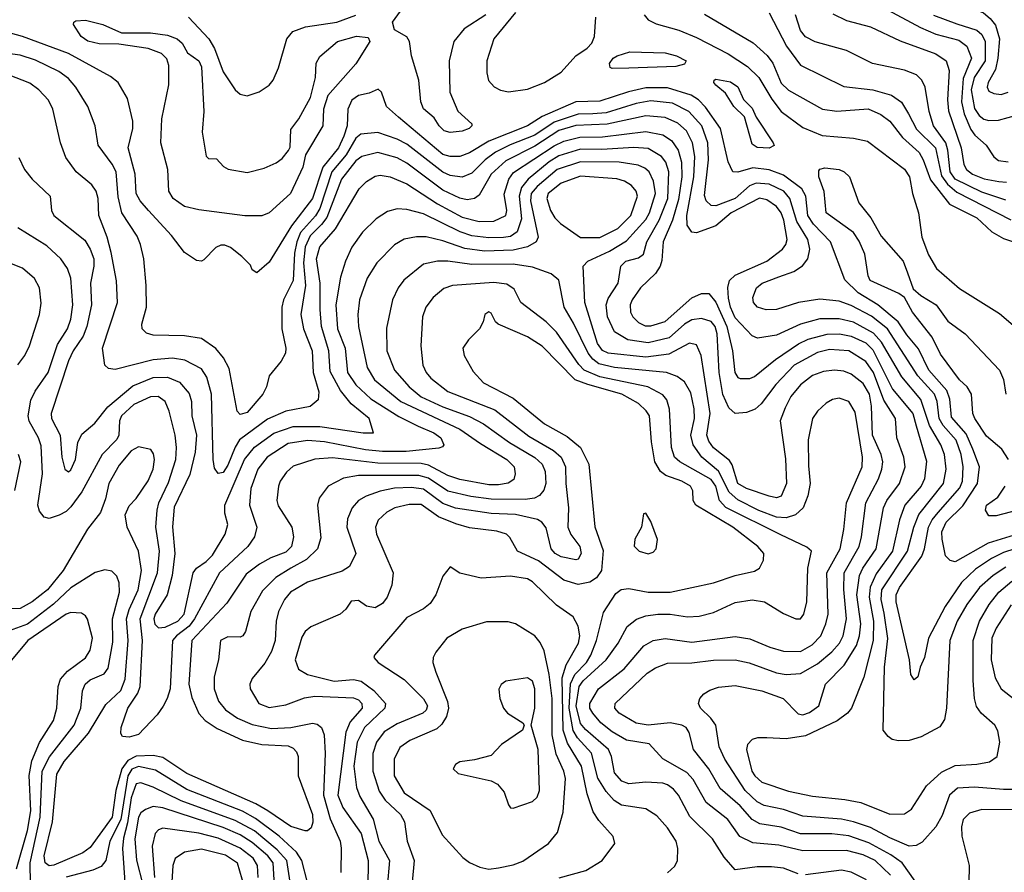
# Model space of a CAD drawing. Extents: x 997028 to 1115134, y 536408 to 618974.
# Tile 147 of 256: x 1043603 to 1047679, y 546316 to 549845. Entities that reach past the tile are written whole.
import ezdxf

# ---------------------------------------------------------------- set-up
doc = ezdxf.new("R2010")
doc.units = 0

msp = doc.modelspace()

# ---------------------------------------------------------------- linework, layer by layer
at = {"layer": '0CON10XD'}
for points in [[(1047685, 550000), (1047655, 550006.8), (1047565, 549994.7), (1047485, 549992), (1047440, 549975), (1047427.5, 549965), (1047427.5, 549955), (1047448.1, 549935), (1047592.6, 549872.6), (1047620.2, 549850.2), (1047641.7, 549821.7), (1047659.1, 549765), (1047651.5, 549685), (1047641.9, 549638.1), (1047612, 549585), (1047607.9, 549565), (1047615, 549548.6), (1047635, 549539.1), (1047665, 549535.4)], [(1045385, 549378), (1045360.6, 549385), (1045339.1, 549405), (1045318.9, 549438.9), (1045275, 549475.7), (1045263.2, 549505), (1045255.4, 549595), (1045224.3, 549695), (1045216.2, 549755), (1045205, 549773.3), (1045155, 549802.5), (1045146.2, 549835), (1045205, 549915.7)], [(1044301.4, 549855), (1044386.2, 549766.2), (1044408.9, 549725), (1044445, 549628.9), (1044494.7, 549554.7), (1044515, 549536.7), (1044545, 549529.1), (1044594.1, 549545.9), (1044635, 549573.3), (1044651.8, 549595), (1044674.7, 549645), (1044709.2, 549765), (1044733.6, 549796.4), (1044786.2, 549815), (1044916.2, 549833.8), (1044995, 549863.7)], [(1045532.5, 549865), (1045443, 549807), (1045399.4, 549755), (1045380.5, 549675), (1045383.5, 549545), (1045416.2, 549466.2), (1045474.1, 549414.1), (1045474.2, 549405), (1045464, 549395), (1045435, 549383.4), (1045385, 549378)], [(1045655, 549873.9), (1045566.3, 549765), (1045536.9, 549675), (1045536.2, 549625), (1045542.9, 549592.9), (1045566.8, 549566.8), (1045593.5, 549553.5), (1045626.6, 549546.6), (1045705, 549557.6), (1045774.8, 549585.2), (1045845, 549628), (1045905.4, 549694.6), (1045952.6, 549727.4), (1045971.8, 549748.2), (1045982.9, 549775), (1045988, 549855)], [(1046188.5, 549865), (1046205, 549843.8), (1046237.6, 549827.6), (1046330.7, 549800.7)], [(1046437.6, 549867.6), (1046638.6, 549748.6), (1046696.8, 549696.8), (1046720.3, 549665), (1046755, 549582.1), (1046785, 549552.9), (1046925.4, 549474.6), (1046985, 549466.6), (1047115, 549475.7), (1047167.1, 549452.9), (1047204.7, 549425), (1047257.8, 549357.8), (1047325.8, 549295), (1047342.8, 549265), (1047372.4, 549182.4), (1047451.6, 549081.6), (1047564.6, 549025), (1047626.7, 548966.7), (1047675, 548939.4), (1047755, 548912.5)], [(1046705, 549872.5), (1046777.5, 549735), (1046835, 549656), (1047015, 549568.8), (1047135, 549554), (1047211.8, 549531.8), (1047252.8, 549502.8), (1047282.5, 549455)], [(1047385.4, 549405.4), (1047367.7, 549465), (1047350.9, 549565), (1047337.1, 549595), (1047315, 549617.1), (1047265.8, 549635.8), (1047132.8, 549662.8), (1047025, 549717.9), (1046895, 549753.3), (1046855, 549773.8), (1046835, 549799.4), (1046814, 549865)], [(1046968.8, 549868.8), (1047025, 549841.9), (1047124.8, 549814.8), (1047247.2, 549757.2), (1047395, 549703.4), (1047438.5, 549675), (1047450.3, 549635), (1047443.3, 549513.3), (1047447.7, 549467.7), (1047500.5, 549315), (1047511.6, 549245), (1047522, 549225), (1047546.9, 549205), (1047595, 549185.8), (1047655.2, 549174.8), (1047687.3, 549172.7)], [(1047195.4, 549885.4), (1047331.8, 549811.8), (1047395.4, 549785.4), (1047489.9, 549759.9), (1047523.3, 549735), (1047542.4, 549685), (1047508.6, 549601.4), (1047501.9, 549505), (1047511.9, 549455), (1047539.8, 549389.8), (1047556.6, 549366.6), (1047603.7, 549325), (1047635, 549276.8), (1047655, 549261.7), (1047695, 549256.5)], [(1047385, 549863.6), (1047482, 549828), (1047565, 549800.7), (1047585, 549783.8), (1047600, 549755), (1047599.3, 549675), (1047553.3, 549605), (1047541.7, 549555), (1047555, 549476.8), (1047575, 549447.7), (1047593.7, 549433.7), (1047615, 549427.5), (1047655, 549428.4), (1047735, 549451.1)], [(1044535, 549032.5), (1044345, 549058.1), (1044285, 549072.2), (1044237.8, 549105), (1044220.5, 549135), (1044215.6, 549225), (1044187.1, 549335), (1044191.9, 549435), (1044220, 549575), (1044220, 549655), (1044212.7, 549682.7), (1044190, 549705), (1044135.5, 549725.5), (1044013.6, 549743.6), (1043932.5, 549745), (1043885, 549755.4), (1043857.1, 549775), (1043826.2, 549825), (1043826.7, 549835), (1043835, 549840), (1043875, 549843.1), (1043946.7, 549825), (1044025, 549790), (1044145, 549790), (1044215, 549780.9), (1044255, 549766.2), (1044275, 549747.5), (1044297, 549707), (1044344, 549675), (1044355, 549650), (1044365.4, 549464.6), (1044358.8, 549378.8), (1044375, 549280), (1044385, 549270), (1044418.3, 549268.3), (1044447, 549237), (1044466.1, 549226.1), (1044545, 549212.9), (1044615, 549230.8), (1044665, 549252), (1044689.7, 549270.3), (1044716.1, 549303.9), (1044723, 549317), (1044725, 549390), (1044758.8, 549435), (1044807.3, 549522.7), (1044827.5, 549605), (1044830, 549665), (1044845, 549692), (1044918, 549755), (1044996.6, 549776.6), (1045045, 549771.4), (1045052.9, 549755), (1044995, 549662), (1044878.6, 549531.4), (1044860, 549475), (1044857.5, 549405), (1044786.2, 549285), (1044775.7, 549235), (1044723.3, 549125), (1044635, 549045.8), (1044605, 549033.3), (1044535, 549032.5)], [(1047755, 547722.6), (1047612.2, 547677.8), (1047475, 547601.1), (1047455, 547606.1), (1047435.7, 547625.7), (1047420.7, 547695), (1047420.3, 547725), (1047437.5, 547765), (1047507.5, 547832.5), (1047568, 547925), (1047575.7, 547995), (1047547.9, 548067.9), (1047520.3, 548130.3), (1047460.4, 548200.4), (1047453.6, 548275), (1047440.9, 548310.9), (1047365.8, 548395), (1047322.8, 548482.8), (1047275, 548540), (1047239.5, 548595), (1047155.1, 548665.1), (1047074.3, 548715), (1047018.3, 548768.3), (1046958.7, 548925), (1046888.9, 548998.9), (1046865.2, 549035), (1046857.6, 549115), (1046840.6, 549145), (1046765, 549201.9), (1046705, 549223.8), (1046638.3, 549231.7), (1046575, 549213.2), (1046555, 549214.5), (1046536, 549256), (1046504.4, 549395), (1046442.2, 549482.2), (1046412.8, 549512.8), (1046382.5, 549532.5), (1046285, 549562.3), (1046195, 549562.4), (1046123.5, 549546.5), (1046005, 549507.7), (1045905, 549504.8), (1045766.2, 549443.8), (1045704.6, 549405), (1045545, 549342.3), (1045465, 549293.9), (1045425, 549278.7), (1045385, 549278), (1045355, 549287.5), (1045170.8, 549440.8), (1045121.8, 549485), (1045100.8, 549545), (1045087.3, 549557.3), (1045049.9, 549540.1), (1045005, 549530.8), (1044978.3, 549511.7), (1044961.4, 549475), (1044958.8, 549405), (1044945, 549362.7), (1044923, 549315), (1044857.9, 549235), (1044815, 549104.2), (1044728.5, 548991.5), (1044635, 548840.8), (1044585, 548797.5), (1044565, 548810), (1044558.8, 548828.8), (1044522.9, 548865), (1044475, 548901.8), (1044451.9, 548911.9), (1044435, 548911.5), (1044415, 548901.8), (1044365, 548850.8), (1044355, 548845.8), (1044335, 548848), (1044285, 548880.8), (1044231.9, 548951.9), (1044135.8, 549055), (1044101.4, 549095), (1044084.8, 549125), (1044080.9, 549205), (1044052.3, 549315), (1044071.1, 549395), (1044071.2, 549425), (1044049.1, 549519.1), (1044010.5, 549585), (1043979.4, 549609.4), (1043805.4, 549705), (1043615, 549774.8), (1043505, 549805.3)], [(1046330.7, 549800.7), (1046405, 549771.2), (1046535, 549703), (1046615, 549651.7), (1046662.5, 549605), (1046715.9, 549515.9), (1046754.9, 549464.9), (1046845, 549398.9), (1046925, 549364.8), (1047055, 549354.7), (1047112, 549342), (1047265, 549226.2), (1047285.9, 549195), (1047299.1, 549125), (1047323.3, 549045), (1047337.8, 548945), (1047365, 548871.5), (1047397.5, 548815), (1047492.8, 548732.8), (1047658.3, 548628.3), (1047735, 548564.4)], [(1047765, 547669), (1047675, 547639.5), (1047625, 547614.5), (1047559, 547571), (1047501.2, 547515), (1047433.5, 547416.5), (1047365.4, 547285), (1047348.5, 547205), (1047330, 547165), (1047320, 547125), (1047305, 547113.3), (1047291.4, 547135), (1047285.6, 547195), (1047231.2, 547435), (1047231.2, 547465), (1047244.8, 547495), (1047336.7, 547625), (1047348.1, 547655), (1047364.5, 547745), (1047379.7, 547775), (1047405, 547805.6), (1047495, 547907.1), (1047505.2, 547935), (1047508.4, 547995), (1047499.4, 548045), (1047478.6, 548105), (1047425.9, 548165.9), (1047408.3, 548195), (1047401, 548265), (1047390, 548295), (1047321.1, 548371.1), (1047195, 548566), (1047128.3, 548618.3), (1047045, 548661.6), (1046995, 548680.2), (1046915, 548688.8), (1046826.2, 548673.8), (1046735, 548645.4), (1046693.4, 548643.4), (1046657.1, 548655), (1046640.9, 548675), (1046638.2, 548695), (1046653.5, 548735), (1046675.7, 548755), (1046745, 548780.5), (1046806.8, 548803.2), (1046843.4, 548826.6), (1046865.3, 548854.7), (1046874.2, 548895), (1046865.2, 548935), (1046819.3, 549009.3), (1046791.2, 549105), (1046766.5, 549135), (1046705, 549163.7), (1046651.4, 549168.6), (1046623.3, 549156.7), (1046565, 549104.6), (1046485, 549074), (1046465, 549075.3), (1046444.5, 549094.5), (1046437.6, 549117.6), (1046454.3, 549265), (1046450.8, 549335), (1046427, 549405), (1046372.1, 549465), (1046305, 549499.1), (1046215, 549508.8), (1046155, 549498.3), (1046030.6, 549459.4), (1045975, 549454.7), (1045915, 549453.3), (1045815, 549421.1), (1045735, 549366.7), (1045632.7, 549327.3), (1045573.2, 549296.8), (1045530, 549265), (1045475, 549209.2), (1045435, 549192.4), (1045385, 549200.4), (1045355, 549213.3), (1045205, 549329.3), (1045165, 549350.4), (1045085, 549377.3), (1045015, 549370.8), (1044995, 549354.3), (1044954.9, 549285.1), (1044894.7, 549215), (1044845, 549063.8), (1044826.8, 549033.2), (1044765.8, 548964.2), (1044749.7, 548925), (1044741, 548879), (1044734.5, 548765), (1044694.9, 548685.1), (1044687.8, 548655), (1044687.8, 548565), (1044704.7, 548485), (1044703.3, 548465), (1044685, 548431.9), (1044635, 548371.2), (1044624.4, 548325), (1044609.4, 548295), (1044545, 548218.6), (1044515, 548210.6), (1044503.1, 548225), (1044470.8, 548400.8), (1044447.3, 548445), (1044414.3, 548484.3), (1044355, 548525.3), (1044285, 548535.9), (1044155, 548538.7), (1044127.4, 548547.4), (1044110, 548565), (1044108.9, 548585), (1044127.7, 548655), (1044126.7, 548745), (1044116.9, 548855), (1044103.8, 548915), (1044089.5, 548949.5), (1044025.3, 549045), (1044011.2, 549111.2), (1044003, 549215), (1043986.5, 549246.5), (1043927.9, 549325), (1043916.1, 549405), (1043884.6, 549485), (1043836.1, 549565), (1043805, 549601.1), (1043765, 549630.8), (1043667.9, 549677.9), (1043605, 549697.6), (1043532, 549708)], [(1046055, 549642.5), (1046046.7, 549646.7), (1046043.8, 549663.8), (1046060, 549685), (1046076.2, 549695), (1046128.9, 549711.1), (1046275, 549707.3), (1046322, 549695), (1046361.2, 549675), (1046355, 549660), (1046319.1, 549650.9), (1046125, 549644.5), (1046055, 549642.5)], [(1047685, 547578.8), (1047632.5, 547545), (1047575.7, 547495), (1047523.5, 547425), (1047483.5, 547355), (1047453.6, 547275), (1047439.8, 546995), (1047430.7, 546949.3), (1047411.1, 546918.9), (1047335, 546876.4), (1047285, 546861.5), (1047240.6, 546860.6), (1047215, 546866.2), (1047197.7, 546877.7), (1047177.5, 546905), (1047182.6, 547165), (1047196.1, 547283.9), (1047181.2, 547388.8), (1047168.6, 547445), (1047172.2, 547485), (1047277.4, 547645), (1047303.5, 547745), (1047325, 547796.6), (1047426.8, 547925), (1047438.3, 547985), (1047430.7, 548045), (1047416, 548085), (1047369.5, 548165), (1047333.1, 548273.1), (1047255, 548366.8), (1047169.6, 548509.6), (1047137.7, 548547.7), (1047055, 548592.7), (1046995, 548606.8), (1046915, 548606.2), (1046835.3, 548585.3), (1046735, 548539.5), (1046657.2, 548527.2), (1046635, 548536.9), (1046565, 548611.4), (1046545.4, 548655), (1046537.5, 548692.5), (1046534.2, 548735.8), (1046540.6, 548765), (1046565, 548787.4), (1046695, 548844.8), (1046760, 548895), (1046774.2, 548915), (1046779.3, 548935), (1046765.4, 549015), (1046755, 549045.3), (1046735, 549071.1), (1046695, 549099.5), (1046665, 549105.6), (1046548.3, 549045), (1046485, 548991.7), (1046405, 548962.7), (1046385, 548965.6), (1046366.4, 548995), (1046363.8, 549033.8), (1046393.8, 549195), (1046398.1, 549278.1), (1046387.5, 549335), (1046363, 549385), (1046327, 549417), (1046275, 549439.8), (1046195, 549447.4), (1046035, 549412.1), (1045905, 549406.7), (1045835, 549386.6), (1045735, 549321), (1045615, 549260.3), (1045554.8, 549205), (1045505, 549118.9), (1045485, 549104.7), (1045455, 549099), (1045425, 549105.6), (1045355, 549139.3), (1045205, 549250.8), (1045165, 549272.8), (1045085, 549294.8), (1045019.2, 549279.2), (1044995, 549261.1), (1044935.2, 549185), (1044873.7, 549026.3), (1044852.8, 548997.2), (1044805, 548950.5), (1044785.1, 548905), (1044778.3, 548838.3), (1044785.9, 548744.1), (1044767.3, 548625), (1044777.4, 548565), (1044814.3, 548475), (1044817.8, 548385), (1044840.8, 548305), (1044838.4, 548271.6), (1044805, 548244), (1044705, 548224.3), (1044628.5, 548191.5), (1044513.4, 548106.6), (1044494.6, 548075.4), (1044465, 548001.5), (1044445, 547971.1), (1044425, 547967.3), (1044409.3, 547989.3), (1044403.5, 548025), (1044397.2, 548295), (1044377.4, 548365), (1044355, 548399.3), (1044286.1, 548436.1), (1044235, 548443.6), (1044155, 548437.8), (1043997.8, 548397.8), (1043970.9, 548400.9), (1043955.5, 548415.5), (1043945.9, 548485), (1044007.4, 548675), (1044003.7, 548763.7), (1043981.8, 548881.8), (1043965.2, 548945), (1043931.1, 549035), (1043928.1, 549105), (1043920.3, 549135), (1043901.3, 549161.3), (1043836.2, 549215), (1043794.7, 549274.7), (1043771.5, 549335), (1043739.6, 549475), (1043721.8, 549511.8), (1043681.8, 549555), (1043645, 549582.7), (1043557.1, 549617.1)], [(1046705, 549313.5), (1046655.4, 549315.4), (1046635, 549329.2), (1046602.9, 549442.9), (1046558.6, 549485), (1046525, 549540.8), (1046485, 549573.8), (1046476.7, 549585), (1046477.5, 549595), (1046485, 549598.8), (1046545, 549588.2), (1046575, 549566.9), (1046599.2, 549515), (1046635, 549478.8), (1046651.3, 549441.3), (1046722, 549335), (1046725.8, 549324.2), (1046705, 549313.5)], [(1047665, 549535.4), (1047695, 549544.6)], [(1047282.5, 549455), (1047315, 549391.2), (1047393.5, 549315), (1047418.1, 549198.1), (1047443.9, 549163.9), (1047481.6, 549131.6), (1047705, 549016.4)], [(1043599.2, 549275), (1043623.1, 549225), (1043654.4, 549185), (1043728.6, 549115), (1043734.4, 549055), (1043744.4, 549035), (1043872.9, 548932.9), (1043895, 548895.6), (1043909.4, 548855), (1043910.6, 548825), (1043896.7, 548755), (1043900.4, 548665), (1043881, 548575), (1043865.4, 548534.6), (1043824.3, 548475), (1043805, 548433.5), (1043733.6, 548215), (1043735.3, 548195), (1043770.4, 548125), (1043777.1, 548035), (1043790, 547985), (1043805, 547973.3), (1043815, 547982.2), (1043834.7, 548025), (1043843.4, 548095), (1043860.3, 548129.7), (1043914.5, 548175.5), (1043967.9, 548242.1), (1044071.1, 548328.9), (1044155, 548364.1), (1044214.8, 548364.8), (1044265, 548344.1), (1044305, 548298.1), (1044314.1, 548265), (1044315.8, 548205), (1044334.4, 548125), (1044330, 548055), (1044307.6, 547962.4), (1044243.1, 547826.9), (1044235.5, 547745.5), (1044245.2, 547635), (1044234.8, 547545), (1044213.9, 547465), (1044163.3, 547385), (1044158.5, 547365), (1044162.9, 547342.9), (1044178.1, 547328.1), (1044205, 547330.9), (1044257.9, 547355), (1044284.1, 547385), (1044320.6, 547555), (1044335.2, 547574.8), (1044375, 547602.2), (1044401.2, 547628.8), (1044454.1, 547715), (1044464, 547755), (1044452.8, 547802.8), (1044452.6, 547835), (1044533.9, 548025), (1044574.9, 548075.1), (1044655, 548134.1), (1044735, 548160.9), (1044845, 548161.6), (1045025, 548134.6), (1045067.5, 548135), (1045049.6, 548195), (1044975.1, 548255.1), (1044930.4, 548310.4), (1044888.3, 548388.3), (1044882.3, 548475), (1044852.9, 548575), (1044846.1, 548645), (1044847.2, 548755), (1044831, 548855), (1044845, 548905.4), (1044910.5, 548979.5), (1045008.5, 549145), (1045038.5, 549175), (1045075, 549197.8), (1045095, 549200.9), (1045136.2, 549193.8), (1045205, 549164.8), (1045332.8, 549082.8), (1045435, 549027.3), (1045505, 549009.6), (1045565, 549011.3), (1045615.7, 549034.3), (1045620, 549055), (1045607.8, 549122.2), (1045627.7, 549185), (1045647.7, 549212.3), (1045815, 549323.1), (1045855, 549342.2), (1045921.2, 549358.8), (1046015, 549359.5), (1046195, 549381.5), (1046265, 549367.6), (1046300.8, 549345), (1046329.1, 549305), (1046341.8, 549255), (1046343.4, 549195), (1046329.6, 549100.4), (1046304.5, 549015.5), (1046266.7, 548925), (1046261.2, 548848.8), (1046254, 548825), (1046234.8, 548795), (1046172.1, 548735), (1046137.6, 548685), (1046130.6, 548665), (1046131.6, 548635), (1046141.1, 548615), (1046165, 548591.1), (1046192.2, 548577.8), (1046215, 548577.9), (1046275, 548596.2), (1046385, 548693.1), (1046425, 548711.8), (1046455, 548711.5), (1046485, 548676.2), (1046529.6, 548575), (1046553.5, 548475), (1046563.2, 548385), (1046575, 548364.3), (1046585, 548360), (1046625, 548360.4), (1046645, 548367.7), (1046731.5, 548438.5), (1046826.9, 548503.1), (1046867.2, 548522.8), (1046945, 548543.3), (1046995.8, 548544.2), (1047045.1, 548535.1), (1047105, 548507.1), (1047135, 548478.3), (1047215.6, 548315.6), (1047300.6, 548215), (1047314.3, 548164.3), (1047357.1, 548017.1), (1047347.8, 547945), (1047334.3, 547915), (1047267.2, 547835), (1047244.1, 547775), (1047215.2, 547645), (1047147.8, 547552.2), (1047123.1, 547496.9), (1047119, 547455), (1047136.9, 547355), (1047136.1, 547275), (1047096.7, 547123.3), (1047045.9, 546995), (1047029.6, 546975), (1046986.3, 546943.7), (1046855, 546881.1), (1046775, 546869), (1046695, 546872.8), (1046657.6, 546872.4), (1046634.7, 546865.3), (1046615.6, 546845), (1046611.5, 546825), (1046633.5, 546735), (1046645.3, 546715), (1046675, 546689.8), (1046785, 546651.6), (1046885, 546631.7), (1047017.9, 546617.9), (1047085, 546604.7), (1047205, 546556.7), (1047265, 546558.2), (1047295, 546577.1), (1047355.8, 546674.2), (1047418.8, 546731.2), (1047475, 546758), (1047565, 546763.2), (1047617.1, 546772.9), (1047648.6, 546795), (1047660.5, 546855), (1047652.4, 546902.4), (1047638.9, 546925), (1047582.7, 546975), (1047562.8, 547002.8), (1047554.7, 547035), (1047549.6, 547109.6), (1047549.2, 547275), (1047576.1, 547355), (1047615.2, 547425), (1047656.2, 547475), (1047709.3, 547520.7)], [(1047685, 549097.2), (1047585, 549131.1), (1047474.9, 549185), (1047454.6, 549215.4), (1047444.9, 549305), (1047435.9, 549335), (1047385.4, 549405.4)], [(1046065, 548553.4), (1046035.7, 548615), (1046030.4, 548665), (1046039.3, 548690.7), (1046079.7, 548755), (1046091.5, 548825), (1046112.2, 548845), (1046165, 548858.8), (1046184.5, 548875), (1046198.9, 548925), (1046249.5, 549015), (1046285.4, 549105), (1046289.8, 549215), (1046277.2, 549255), (1046259, 549279), (1046205, 549311.7), (1046145, 549316.4), (1046012.5, 549307.5), (1045925, 549308.3), (1045835, 549281.5), (1045795, 549256.5), (1045708.4, 549185), (1045680.4, 549149.6), (1045670.9, 549115), (1045679.8, 549020.2), (1045662.5, 548967.5), (1045635, 548947.7), (1045605, 548942.7), (1045545, 548941.6), (1045475, 548950.4), (1045426.4, 548966.4), (1045275, 549041.5), (1045205, 549059.7), (1045165, 549062.5), (1045125, 549050.9), (1045078.7, 549021.3), (1045021.5, 548965), (1044977.2, 548902.8), (1044951.2, 548845), (1044930.9, 548779.1), (1044911.1, 548665), (1044919.1, 548565), (1044949.8, 548485), (1044960.6, 548385), (1044993.8, 548333.8), (1045056, 548276), (1045172.5, 548202.5), (1045252.2, 548162.2), (1045317.5, 548135), (1045346.9, 548115), (1045358.1, 548085), (1045353.2, 548076.8), (1045338.1, 548071.9), (1045202.2, 548057.8), (1045105, 548057.3), (1045034.7, 548064.7), (1044865, 548097.4), (1044795, 548103.7), (1044715, 548091), (1044627.5, 548035), (1044589.3, 547985), (1044560, 547905), (1044553.8, 547835), (1044584.2, 547745), (1044574.7, 547705), (1044546.8, 547665), (1044429.5, 547555), (1044326.4, 547365), (1044304.6, 547335.4), (1044251.5, 547295), (1044235.5, 547275), (1044225.5, 547075), (1044214, 547036), (1044196.4, 547003.6), (1044172, 546968), (1044095, 546886.4), (1044055.6, 546875.6), (1044028.3, 546878.3), (1044021.2, 546891.2), (1044023.3, 546915), (1044051.1, 546995), (1044091.9, 547058.1), (1044101.7, 547085), (1044112, 547275), (1044101.4, 547365), (1044173, 547555), (1044181.7, 547645), (1044167.1, 547745), (1044171.6, 547815), (1044178.5, 547845), (1044219.2, 547929.2), (1044249.8, 548025), (1044252.6, 548075), (1044246.5, 548125), (1044222.4, 548225), (1044205.2, 548265.2), (1044175.9, 548285.9), (1044145, 548284.3), (1044075, 548252.5), (1044024.4, 548205.6), (1044016.8, 548185), (1044013.4, 548125), (1044005, 548107.1), (1043945.1, 548044.9), (1043859.8, 547890.2), (1043815, 547828.9), (1043795, 547809.2), (1043765.8, 547794.2), (1043725, 547781.2), (1043705, 547786.5), (1043685, 547811.4), (1043678.8, 547835), (1043697.4, 547965), (1043691.6, 548081.6), (1043680.8, 548115), (1043642.8, 548182.8), (1043637.7, 548205), (1043649.5, 548270.5), (1043667.1, 548307.1), (1043721, 548385), (1043759, 548501), (1043801.1, 548565), (1043815, 548606), (1043822.8, 548665), (1043815.2, 548775.2), (1043801.6, 548815), (1043773.9, 548855), (1043715, 548909.3), (1043595, 548983.8)], [(1047309.3, 546279.3), (1047255.2, 546355), (1047208.9, 546388.9), (1047117.8, 546437.8), (1047035, 546466.8), (1046964.2, 546475.8), (1046835, 546476.2), (1046755, 546503.3), (1046667.1, 546517.1), (1046635, 546535.2), (1046585, 546590.8), (1046502.5, 546662.5), (1046455.2, 546745), (1046391.5, 546825), (1046373.5, 546895), (1046361.1, 546915), (1046344, 546925), (1046295.2, 546935.2), (1046205, 546924.8), (1046155, 546934.2), (1046083.9, 546975), (1046066.1, 546995), (1046067.5, 547015), (1046199.8, 547140.2), (1046235, 547162.9), (1046285, 547181.9), (1046385, 547182.6), (1046475, 547193.8), (1046565, 547196.2), (1046623.1, 547183.1), (1046735, 547141.4), (1046775, 547135.2), (1046835, 547139.5), (1046905, 547178.4), (1046965, 547228.6), (1046996.1, 547265), (1047011.6, 547295), (1047025.2, 547365), (1047013.9, 547486.1), (1047016.2, 547555), (1047078, 547665), (1047088.1, 547705), (1047104.8, 547845), (1047157.5, 547945), (1047172, 547985), (1047175.6, 548015.6), (1047168.9, 548045), (1047132.8, 548125), (1047128.8, 548245), (1047120.2, 548295), (1047095, 548338.8), (1047045, 548377.4), (1047015, 548390), (1046975, 548394.3), (1046930.7, 548389.3), (1046885, 548372.8), (1046835, 548333.8), (1046794.7, 548285), (1046770.9, 548239.1), (1046750.9, 548185), (1046772.9, 548027.1), (1046776.5, 547925), (1046755, 547873.1), (1046735, 547865.5), (1046705, 547872.5), (1046611.8, 547905), (1046576, 547925), (1046552, 548002), (1046540.8, 548020.8), (1046475, 548072.4), (1046455, 548100), (1046447.6, 548125), (1046460.7, 548215), (1046423.8, 548455), (1046405, 548499.1), (1046375, 548505.8), (1046289.7, 548460.3), (1046195, 548448.6), (1046038.9, 548465), (1046015, 548476.1), (1045995, 548504.6), (1045941.9, 548675), (1045935.6, 548825), (1045954.3, 548845), (1046045, 548886.6), (1046115, 548929.2), (1046195, 549018), (1046209.9, 549045), (1046234.3, 549125), (1046226.3, 549176.3), (1046208.3, 549215), (1046190.6, 549230.6), (1046162.5, 549242.5), (1046085, 549254.8), (1045925, 549255.9), (1045828.4, 549225), (1045744.8, 549155), (1045719.5, 549125), (1045717.2, 549095), (1045748.5, 548945), (1045741.1, 548925), (1045704.7, 548904.7), (1045645, 548890.7), (1045527.4, 548887.4), (1045445, 548897.9), (1045355, 548930), (1045285, 548946.7), (1045245, 548946.5), (1045195, 548936.7), (1045155, 548913.5), (1045081.3, 548838.7), (1045042, 548775), (1045009.7, 548685), (1045002.1, 548625), (1045004.8, 548575), (1045041, 548405), (1045071.6, 548355), (1045180.6, 548265), (1045425, 548150.3), (1045511, 548091), (1045618.8, 548025), (1045649.2, 547995), (1045654.6, 547965.4), (1045648.7, 547941.3), (1045625, 547926.9), (1045585, 547920.4), (1045545, 547920.2), (1045425, 547942.5), (1045375, 547959.1), (1045295, 548001.4), (1045265, 548007.9), (1045085, 548009.9), (1044898.3, 548031.7), (1044824.4, 548025.6), (1044735, 547997.5), (1044707.2, 547972.8), (1044681.5, 547935), (1044673.8, 547915), (1044667.9, 547855), (1044672.6, 547832.6), (1044730, 547745), (1044735.9, 547705), (1044728.4, 547665), (1044705, 547640.8), (1044642.3, 547617.7), (1044595, 547591.7), (1044540.4, 547549.6), (1044460.4, 547429.6), (1044315.2, 547275), (1044302.6, 547095), (1044315, 547040), (1044344.1, 546974.1), (1044371.2, 546945), (1044420.8, 546910.8), (1044525, 546863.1), (1044605.5, 546845.5), (1044715, 546839.2), (1044735, 546829.6), (1044748.2, 546815), (1044755.3, 546795), (1044756.1, 546715), (1044814.7, 546555.3), (1044815.8, 546524.2), (1044809.1, 546500.9), (1044795, 546488.1), (1044785, 546488.2), (1044725, 546505.7), (1044630.3, 546570.3), (1044580.2, 546600.2), (1044295.5, 546725.5), (1044195, 546791.3), (1044155, 546800.3), (1044085, 546796.4), (1044050.7, 546779.3), (1044025.3, 546745), (1044001.2, 546655), (1043985.6, 546545), (1043895, 546418.9), (1043865, 546396.7), (1043745, 546346.2), (1043725, 546343), (1043708.4, 546355), (1043704.5, 546384.5), (1043739, 546525), (1043756.9, 546723.1), (1043787.4, 546775), (1043888.3, 546891.7), (1043959.4, 547010.6), (1044021.6, 547068.4), (1044040.1, 547115), (1044052.5, 547275), (1044045.7, 547365), (1044056.6, 547403.4), (1044093.6, 547485), (1044107.9, 547565), (1044095.2, 547645.2), (1044047.5, 547745), (1044040, 547795), (1044056.4, 547833.6), (1044085, 547863.5), (1044134.3, 547935.7), (1044155.3, 547985), (1044161.1, 548025), (1044157.6, 548047.6), (1044145.4, 548065.4), (1044095, 548077.1), (1044065, 548060), (1044015, 548001.8), (1043972.2, 547925), (1043958.6, 547861.4), (1043936.9, 547805), (1043883.8, 547736.2), (1043783.5, 547565), (1043717.9, 547485), (1043655, 547435.8), (1043605, 547408.4), (1043566.2, 547406.2)], [(1047695.6, 548025), (1047668, 548068), (1047605, 548120.6), (1047557.1, 548195), (1047548.5, 548215), (1047542.1, 548295), (1047525.3, 548325.3), (1047493.1, 548355), (1047415, 548460.6), (1047380.6, 548530.6), (1047299.1, 548635), (1047265.6, 548695.6), (1047242.2, 548712.2), (1047123.8, 548765), (1047114.7, 548785), (1047101.5, 548875), (1047078.3, 548928.3), (1047054.5, 548964.5), (1046941.5, 549045), (1046933.5, 549133.5), (1046911.5, 549195), (1046911.3, 549218.7), (1046915, 549226), (1046935, 549231.4), (1046995, 549224.3), (1047016, 549215), (1047037.1, 549195), (1047076.2, 549086.2), (1047125.8, 549025), (1047168.3, 548948.3), (1047259.4, 548845), (1047277.7, 548797.7), (1047301.3, 548731.3), (1047333.6, 548703.6), (1047396.9, 548665), (1047445, 548597.5), (1047516, 548545), (1047659.2, 548395), (1047675.5, 548355.5), (1047684.3, 548295)], [(1046005, 548943.6), (1046079.1, 548980.9), (1046133.1, 549035), (1046160, 549115), (1046154.2, 549135), (1046135, 549158.2), (1046106.8, 549176.8), (1046075, 549186.4), (1045925, 549197.2), (1045845, 549168.3), (1045790.7, 549125), (1045784.8, 549105), (1045800.2, 549055), (1045817.9, 549025), (1045841.3, 549001.3), (1045923.7, 548943.7), (1046005, 548943.6)], [(1043595, 548415.8), (1043624.6, 548455.4), (1043643.5, 548495), (1043684.4, 548625), (1043691.7, 548671.7), (1043685.4, 548735.4), (1043665, 548774.2), (1043615, 548816.9), (1043535, 548847.7)], [(1047208, 546305), (1047143.7, 546365), (1047095, 546388.4), (1047025, 546406.7), (1046845, 546405.2), (1046745, 546429.2), (1046637.7, 546437.7), (1046584, 546464), (1046558.1, 546501.9), (1046534.8, 546534.8), (1046445.1, 546605.1), (1046390.7, 546700.7), (1046365, 546729.5), (1046265.7, 546785.7), (1046207.9, 546847.9), (1046115, 546863.6), (1046055, 546897.6), (1046008.6, 546935), (1045974.8, 546975), (1045963.5, 546995), (1045963.4, 547015), (1045998.6, 547075), (1046105, 547157.9), (1046186.9, 547253.1), (1046224.8, 547275.2), (1046275, 547284.2), (1046385, 547268.7), (1046565, 547292.8), (1046625, 547282), (1046708.6, 547248.6), (1046765, 547232), (1046835, 547230), (1046882.8, 547257.2), (1046918.6, 547295), (1046940.2, 547345), (1046949.1, 547385), (1046943.7, 547555), (1046999.8, 547655), (1047014.7, 547734.7), (1047025.2, 547845), (1047090.7, 547995), (1047091.7, 548035), (1047060.9, 548220.9), (1047035, 548265.3), (1046995, 548277.8), (1046967.5, 548272.5), (1046941.8, 548258.2), (1046904.8, 548225.2), (1046885.3, 548195), (1046866.2, 548106.2), (1046868.2, 547998.2), (1046874.8, 547925), (1046865.7, 547875), (1046845.9, 547825), (1046813.8, 547796.2), (1046775, 547783.4), (1046735, 547786.2), (1046663, 547813), (1046575, 547857.3), (1046539.6, 547889.6), (1046496, 547976), (1046426, 548035), (1046390.6, 548085), (1046381.2, 548125), (1046395.9, 548195), (1046394.8, 548235), (1046380.4, 548300.4), (1046355, 548346.2), (1046325, 548368.8), (1046280, 548385), (1046065.1, 548404.9), (1046000.6, 548420.6), (1045975, 548439.6), (1045955.4, 548465), (1045895, 548588.5), (1045857, 548655), (1045835, 548766.2), (1045803, 548793), (1045725, 548820.7), (1045645, 548833.3), (1045475, 548831.6), (1045375, 548845.2), (1045332.5, 548845), (1045275, 548833.2), (1045192.6, 548767.4), (1045169.2, 548735), (1045146.2, 548685), (1045121.9, 548568.1), (1045123.4, 548475), (1045154.1, 548395), (1045215, 548324.7), (1045265, 548284.5), (1045355, 548242.1), (1045465, 548202.3), (1045522.6, 548172.6), (1045630.6, 548095), (1045735, 548033.5), (1045766, 548006), (1045777.8, 547975), (1045780.4, 547925), (1045771.9, 547898.1), (1045754.1, 547875.9), (1045734.2, 547865), (1045695, 547859.8), (1045555, 547860.6), (1045471.1, 547871.1), (1045375, 547893), (1045295, 547947.9), (1045255, 547959), (1045005, 547958.6), (1044942.8, 547947.2), (1044880, 547915), (1044842.9, 547865), (1044835.4, 547835), (1044849.3, 547700.7), (1044835.4, 547655), (1044789.7, 547610.3), (1044725.4, 547575), (1044663.1, 547536.9), (1044608.6, 547481.4), (1044559.7, 547395), (1044537.2, 547312.8), (1044526, 547295), (1044515, 547290), (1044465, 547291.2), (1044433.8, 547275), (1044425.3, 547195), (1044407.6, 547125), (1044408.1, 547075), (1044425.9, 547025), (1044455, 546988.6), (1044505, 546954.8), (1044565, 546927.6), (1044645, 546911.6), (1044725, 546915.2), (1044815, 546933.6), (1044835, 546928.9), (1044852.9, 546915), (1044862.9, 546885), (1044867.8, 546807.8), (1044861, 546635), (1044888.2, 546538.2), (1044929.7, 546445), (1044933.4, 546416.6), (1044931.8, 546315)], [(1046825, 546310), (1046765, 546332.9), (1046715, 546338.8), (1046655, 546339.1), (1046565, 546326), (1046519.6, 546379.6), (1046471.1, 546455), (1046377.5, 546547.5), (1046330, 546635), (1046309.8, 546659.8), (1046285, 546678.6), (1046265, 546685.3), (1046195, 546688.8), (1046125, 546682.7), (1046095, 546694.2), (1046065, 546728.1), (1046053, 546795), (1046039.8, 546825), (1045945, 546907.9), (1045925, 546932.6), (1045906.6, 547005), (1045918.2, 547085), (1045935, 547108.3), (1046030, 547195), (1046079.7, 547265), (1046117, 547333), (1046155.7, 547364.3), (1046195, 547378.4), (1046245, 547385.2), (1046295, 547385.2), (1046366.9, 547373.1), (1046416.2, 547376.2), (1046475, 547392), (1046565, 547433.2), (1046635, 547444.6), (1046686.2, 547435), (1046765, 547386.9), (1046815, 547365.7), (1046835, 547365.7), (1046848.2, 547385), (1046860.8, 547435), (1046865.2, 547575), (1046880.8, 547645), (1046861.8, 547661.8), (1046753.6, 547713.6), (1046526.1, 547826.1), (1046500.2, 547855), (1046484, 547915), (1046465, 547941.7), (1046335.4, 548015), (1046314.1, 548034.1), (1046300.8, 548075), (1046292.4, 548232.4), (1046281.2, 548271.2), (1046265, 548292), (1046203.3, 548325), (1046005, 548366.3), (1045940.2, 548395), (1045918.1, 548418.1), (1045825, 548552.2), (1045782.3, 548595), (1045677.1, 548675), (1045649.3, 548729.3), (1045619.6, 548749.6), (1045565, 548757.4), (1045395, 548744.7), (1045358.1, 548731.9), (1045314.4, 548695), (1045283.8, 548655), (1045270.4, 548615), (1045263.8, 548495), (1045271.8, 548415), (1045285.4, 548385), (1045305, 548361.2), (1045375, 548305.9), (1045570.2, 548230.2), (1045710.7, 548120.7), (1045812.2, 548062.2), (1045844.8, 548035), (1045862.3, 547995), (1045863, 547925), (1045875.2, 547825), (1045872.2, 547745), (1045883.8, 547713.8), (1045921.1, 547665), (1045927.2, 547635), (1045915, 547612.2), (1045905, 547609.1), (1045845, 547621.4), (1045819.6, 547635), (1045802.4, 547655), (1045781.8, 547741.8), (1045764.8, 547764.8), (1045746.1, 547776.1), (1045655, 547797.3), (1045555, 547801.1), (1045406.4, 547823.6), (1045355, 547842), (1045275, 547902.4), (1045225, 547909.1), (1045154.3, 547905.7), (1045095, 547894.3), (1045037.2, 547872.8), (1045005, 547854.6), (1044979.6, 547825), (1044960.6, 547779.4), (1044956.9, 547745), (1044993.9, 547635), (1044968.5, 547581.5), (1044937.6, 547562.4), (1044795, 547517.6), (1044724.6, 547475), (1044698.6, 547445), (1044674.2, 547395), (1044664.1, 547355), (1044660.3, 547275), (1044645, 547230), (1044618.3, 547181.7), (1044565, 547118.8), (1044555.7, 547095), (1044556.9, 547075), (1044592.9, 547015), (1044635, 546998.4), (1044705, 547009.4), (1044781.5, 547038.5), (1044825, 547045.5), (1044985, 547038), (1045005, 547030.2), (1045019.3, 547015), (1045021.3, 546995), (1044970.4, 546939.6), (1044953.5, 546896.5), (1044919.7, 546635), (1044940.7, 546585), (1045016.3, 546476.3), (1045045.6, 546365), (1045046, 546334), (1045038.9, 546095)], [(1046285, 546314.5), (1046315, 546341.4), (1046326.5, 546365), (1046326.9, 546415), (1046320, 546445), (1046285, 546500.5), (1046239.9, 546549.9), (1046195, 546578.4), (1046094.5, 546594.5), (1046063.7, 546613.7), (1046030.1, 546650.1), (1045996, 546706), (1045969.6, 546809.6), (1045912.3, 546872.3), (1045893.8, 546903.8), (1045878.1, 546995), (1045883.6, 547096.4), (1045900.6, 547135), (1045949.4, 547185), (1045967.3, 547215), (1045990.9, 547275), (1046019, 547391), (1046070.5, 547469.5), (1046092.8, 547487.2), (1046125, 547491.3), (1046205, 547476.3), (1046295, 547475.8), (1046475, 547514.1), (1046565, 547544.1), (1046645, 547562.1), (1046665.8, 547575), (1046681.7, 547608.3), (1046683.5, 547635), (1046658.5, 547665), (1046555, 547744.8), (1046401.2, 547835), (1046390, 547855), (1046388.8, 547895), (1046380, 547915), (1046343.3, 547935), (1046277.8, 547957.8), (1046254.9, 547974.9), (1046231.7, 548015), (1046217.9, 548097.9), (1046210.5, 548205), (1046196.7, 548226.7), (1046165, 548255.9), (1046095.6, 548295.6), (1045955, 548334.4), (1045902.6, 548355), (1045765, 548494.2), (1045705, 548531.8), (1045584.2, 548585), (1045572.9, 548595), (1045555, 548630), (1045545, 548635.8), (1045528.8, 548625), (1045522, 548595), (1045505.7, 548565), (1045460.4, 548519.6), (1045437.5, 548485), (1045442.5, 548455), (1045479.5, 548389.5), (1045522.2, 548342.2), (1045645, 548277.9), (1045775, 548171.6), (1045869.2, 548119.2), (1045924.3, 548074.3), (1045958.2, 548005), (1045984.1, 547745.9), (1046017.8, 547647.8), (1046011.5, 547565), (1045990.4, 547535), (1045963.2, 547516.8), (1045915, 547507.5), (1045855.7, 547525.7), (1045750, 547605), (1045663.5, 547645), (1045631.8, 547701.8), (1045617.5, 547715), (1045578.1, 547728.1), (1045465, 547741.5), (1045408.4, 547758.4), (1045337, 547787), (1045265, 547838.1), (1045215, 547839), (1045155.7, 547825), (1045122.8, 547807.2), (1045087, 547773)], [(1047750.4, 546659.6), (1047675, 546658.4), (1047555, 546669.3), (1047485, 546664.3), (1047452, 546635), (1047421.7, 546551.7), (1047395.8, 546504.2), (1047338.5, 546441.5), (1047313.3, 546426.7), (1047285.3, 546424.7), (1047205, 546458.8), (1047125, 546502.2), (1047055, 546525.9), (1047005, 546535.9), (1046845, 546548.8), (1046765, 546575.9), (1046685, 546592.4), (1046655, 546607.4), (1046605.6, 546655), (1046521.6, 546785), (1046498.3, 546835), (1046484.7, 546925), (1046464.2, 546954.2), (1046421.2, 546995), (1046412.5, 547015), (1046418.9, 547035), (1046435, 547055.6), (1046459.3, 547070.7), (1046495, 547082), (1046565, 547089.7), (1046675, 547067.5), (1046762.9, 547035), (1046825, 546972), (1046845, 546968.4), (1046872.8, 546977.2), (1046911.1, 547005), (1046938.4, 547095), (1047016.2, 547173.8), (1047066.5, 547255), (1047078.8, 547295), (1047084, 547345), (1047068.8, 547465), (1047079.8, 547545), (1047093.5, 547575), (1047148.1, 547655), (1047178.5, 547825), (1047192.5, 547855), (1047245.2, 547925), (1047268, 547995), (1047262.6, 548035), (1047234.3, 548115), (1047228, 548195), (1047180, 548270), (1047137.4, 548385), (1047105, 548430.9), (1047035, 548474), (1046955, 548480.2), (1046905, 548467.9), (1046809, 548415), (1046732.4, 548335), (1046671.6, 548255), (1046646.7, 548233.3), (1046610.9, 548219.1), (1046565, 548215.3), (1046538.5, 548238.5), (1046513.2, 548293.2), (1046498.5, 548385), (1046490.5, 548545), (1046481.4, 548575), (1046465, 548595.2), (1046425, 548607.9), (1046385, 548602.7), (1046355, 548585.2), (1046291.7, 548528.3), (1046205, 548507), (1046119.9, 548519.9), (1046065, 548553.4)], [(1043583.6, 547896.4), (1043608.2, 548015), (1043598.2, 548045)], [(1047735, 547815.5), (1047645, 547791.4), (1047615, 547791.2), (1047600.8, 547815), (1047604.4, 547835), (1047651.3, 547868.7), (1047682.2, 547915)], [(1046205, 547634.2), (1046225, 547641.2), (1046237.5, 547655), (1046243, 547693), (1046215, 547767.5), (1046195, 547802.5), (1046185, 547800), (1046176.2, 547745), (1046148.8, 547695), (1046146.4, 547666.4), (1046166.7, 547645), (1046205, 547634.2)], [(1045087, 547773), (1045076, 547745), (1045079.7, 547715), (1045148.8, 547555), (1045143.3, 547505), (1045124.6, 547455), (1045105, 547429.1), (1045075, 547411.5), (1045038.1, 547418.1), (1045005, 547441.2), (1044975, 547438.8), (1044952.5, 547405), (1044930, 547385), (1044807.5, 547332.5), (1044785, 547312.9), (1044770.4, 547289.6), (1044743.3, 547195), (1044756.6, 547156.6), (1044794.8, 547134.8), (1044905, 547107), (1044985, 547114), (1045016.8, 547106.8), (1045069.4, 547069.4), (1045116.8, 547015), (1045114, 546995), (1045030.4, 546915), (1044999.4, 546855), (1044986.8, 546755), (1044997.1, 546667.1), (1045010.7, 546630.7), (1045066.5, 546536.5), (1045090, 546445), (1045133.4, 546365), (1045124, 546255)], [(1045836.7, 546293.3), (1045946.4, 546323.6), (1046014.3, 546365), (1046065.8, 546435), (1046060, 546465), (1046000.1, 546530.1), (1045976.9, 546566.9), (1045951.4, 546641.4), (1045928.2, 546755), (1045870.9, 546850.9), (1045853, 546905), (1045848.7, 547121.3), (1045865.4, 547174.6), (1045916.6, 547265), (1045921.6, 547295), (1045914.7, 547334.7), (1045893.8, 547373.8), (1045825, 547422.5), (1045725, 547518.9), (1045705, 547531.5), (1045635, 547542.1), (1045513, 547533), (1045425, 547554.2), (1045385, 547580), (1045355, 547541.2), (1045325.7, 547464.3), (1045301.7, 547428.3), (1045275, 547407.1), (1045205, 547370.5), (1045071.2, 547215), (1045068.8, 547205), (1045087.1, 547185), (1045194.8, 547114.8), (1045275, 547034.7), (1045290.7, 547005), (1045285, 546987.9), (1045271.2, 546975), (1045165, 546930.7), (1045112, 546898), (1045080, 546855), (1045065, 546808), (1045065.2, 546735), (1045091.6, 546651.6), (1045116.3, 546615), (1045179.3, 546555), (1045196, 546525), (1045206.7, 546445), (1045235.9, 546365), (1045227.9, 546275)], [(1044014.8, 547514.8), (1044005, 547541.4), (1043985, 547562.2), (1043955, 547567.5), (1043915, 547557.7), (1043815, 547493.9), (1043743.7, 547426.3), (1043635, 547343.3), (1043545, 547310.5)], [(1043648.5, 546268.5), (1043646.2, 546355), (1043688.4, 546545), (1043696.5, 546735), (1043726.2, 546793.8), (1043828, 546925), (1043856.1, 546995), (1043863.2, 547066.8), (1043873.6, 547095), (1043895, 547112.4), (1043952.7, 547137.3), (1043969, 547161), (1043989.1, 547269.1), (1043986.9, 547365), (1044016.8, 547475), (1044014.8, 547514.8)], [(1047707.4, 547422.6), (1047645, 547326.1), (1047627, 547285), (1047624.8, 547195), (1047641.1, 547121.1), (1047665.6, 547075.6), (1047755.6, 547005)], [(1043589.5, 546330.5), (1043635, 546489.6), (1043649.1, 546570.9), (1043642.8, 546717.2), (1043652.7, 546777.3), (1043685, 546852.9), (1043743.1, 546945), (1043756.9, 546995), (1043762.5, 547085), (1043771.3, 547115), (1043801, 547149), (1043875.9, 547204.1), (1043894.1, 547235), (1043904.7, 547285), (1043883.3, 547363.3), (1043875, 547377.5), (1043858.3, 547388.3), (1043815, 547391.6), (1043795, 547384.7), (1043636.1, 547275), (1043555, 547177.5)], [(1045545, 546330), (1045585, 546334.7), (1045645, 546346.7), (1045685, 546361.8), (1045791.9, 546435), (1045828.8, 546481.2), (1045853.2, 546565), (1045862, 546705), (1045855.2, 546735), (1045824.1, 546805), (1045806.9, 546885), (1045806.4, 547035), (1045794.3, 547134.3), (1045773.4, 547233.4), (1045757.8, 547267.8), (1045734.7, 547294.7), (1045655, 547344.5), (1045625, 547352.7), (1045535, 547352.7), (1045435, 547323.1), (1045370.6, 547285), (1045325, 547227.5), (1045314.4, 547205), (1045313.3, 547185), (1045326.2, 547145), (1045373.4, 547023.4), (1045377.8, 546995), (1045369.4, 546960.6), (1045350.9, 546929.1), (1045329.3, 546910.7), (1045218.1, 546861.9), (1045176.9, 546833.1), (1045152.9, 546785), (1045153.5, 546715), (1045195, 546644.7), (1045301.9, 546571.9), (1045351.5, 546471.5), (1045437.6, 546377.6), (1045465, 546356.9), (1045507.6, 546337.6), (1045545, 546330)], [(1045645, 546581.2), (1045725, 546609.5), (1045745, 546627.1), (1045755.3, 546655), (1045749, 546825), (1045720.8, 546925), (1045735.3, 546995), (1045735.7, 547075), (1045725, 547107.8), (1045705, 547120.5), (1045615, 547107.5), (1045595.8, 547094.2), (1045585.9, 547074.1), (1045590, 547035), (1045605.7, 546995), (1045622, 546975), (1045686.2, 546935), (1045691.2, 546925), (1045683.8, 546905), (1045597.5, 546845), (1045555, 546800), (1045485, 546781.2), (1045425, 546773.3), (1045407, 546763), (1045397.5, 546745), (1045417.5, 546725), (1045555, 546694.3), (1045580.6, 546680.6), (1045608.5, 546648.5), (1045625.9, 546595.9), (1045635, 546583.3), (1045645, 546581.2)], [(1044795, 546273.6), (1044770.6, 546365), (1044749.4, 546399.4), (1044676.6, 546466.6), (1044579.1, 546539.1), (1044525, 546569.6), (1044295, 546659.1), (1044165, 546739.3), (1044095, 546754.4), (1044067.5, 546742.5), (1044050.4, 546715), (1044021.3, 546535), (1043976.6, 546445), (1043959, 546365), (1043939.8, 546340.2), (1043905.2, 546324.8), (1043795, 546295.8)], [(1044722.2, 546275), (1044709.5, 546365), (1044669.4, 546409.4), (1044575, 546487.3), (1044495, 546531), (1044272, 546612), (1044155, 546668.1), (1044105, 546686.6), (1044085, 546682), (1044065.1, 546625.1), (1044049.1, 546520.9), (1044032.7, 546457.3), (1044028.3, 546415), (1044040.3, 546255)], [(1044657, 546285), (1044652, 546355), (1044629.5, 546385), (1044565, 546440), (1044515, 546470.9), (1044445, 546501.5), (1044195, 546583.5), (1044155, 546588.8), (1044123.2, 546576.8), (1044105, 546563.1), (1044094.5, 546545), (1044080.3, 546455), (1044087.1, 546367.1), (1044112.2, 546265)], [(1047755.2, 546574.8), (1047585, 546576.4), (1047535, 546560.9), (1047508.9, 546535), (1047500.9, 546505), (1047503.4, 546466.6), (1047533.1, 546345), (1047529.5, 546125)], [(1044589.5, 546295), (1044588, 546345), (1044570, 546375), (1044515, 546416), (1044425, 546457.3), (1044345, 546478.7), (1044195, 546498.4), (1044178.2, 546491.8), (1044163.7, 546476.3), (1044150.8, 546425), (1044160.6, 546295)], [(1044534.2, 546254.2), (1044505, 546353.8), (1044455, 546386.7), (1044355, 546412.1), (1044285, 546400.3), (1044247.2, 546372.8), (1044237.3, 546345), (1044233.2, 546276.8)], [(1047108.1, 546285), (1047045, 546316.8), (1047005, 546325.4), (1046855, 546305.4)]]:
    msp.add_lwpolyline(points, dxfattribs=at)

doc.saveas('drawing.dxf')
